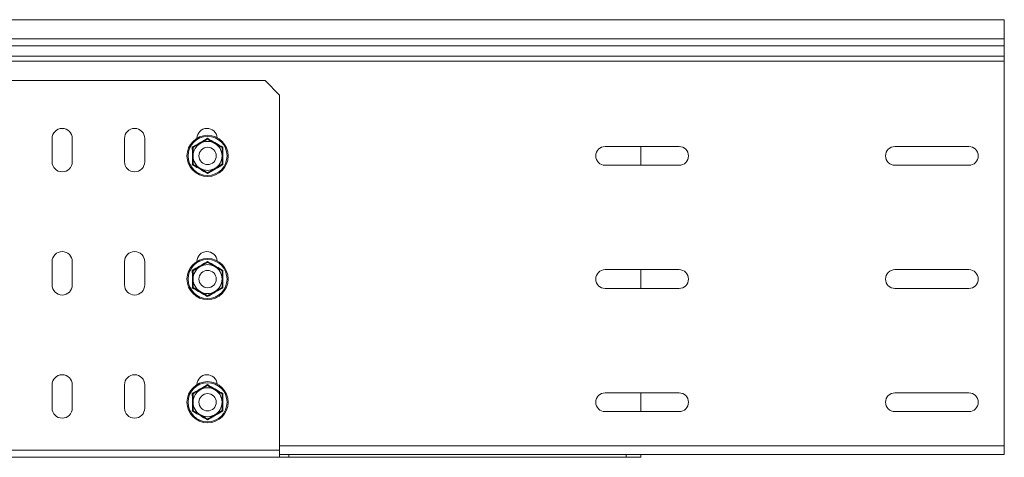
# Model space of a CAD drawing. Header units: millimetres. Extents: x -494 to 3219, y -845 to 19.
# Tile 21 of 21: x 2879 to 3219, y -132 to 19. Entities that reach past the tile are written whole.
import ezdxf

# ---------------------------------------------------------------- set-up
doc = ezdxf.new("R2010")
doc.units = ezdxf.units.MM

msp = doc.modelspace()

# ---------------------------------------------------------------- linework, layer by layer
at = {"color": 7, "linetype": 'Continuous', "lineweight": 15}
for p, q in [((3219.05, 18.71), (2821.33, 18.71)), ((3219.05, 12.09), (3219.05, 18.71)), ((3219.05, 9.71), (3219.05, 12.09)), ((3219.05, 6.13), (3219.05, 9.71)), ((3219.05, 4.41), (3219.05, 6.13)), ((3219.05, -128.29), (3219.05, 4.41)), ((2963.88, -2.29), (2819.67, -2.29)), ((2968.88, -7.29), (2963.88, -2.29)), ((2968.88, -129.79), (2968.88, -7.29)), ((2890.38, -30.29), (2890.38, -22.29)), ((2897.38, -22.29), (2897.38, -30.29)), ((2915.38, -30.29), (2915.38, -22.29)), ((2922.38, -22.29), (2922.38, -30.29)), ((3081.3, -25.04), (3106.8, -25.04)), ((3093.56, -31.54), (3093.56, -25.04)), ((3181.3, -25.04), (3206.8, -25.04)), ((3106.8, -31.54), (3081.3, -31.54)), ((3206.8, -31.54), (3181.3, -31.54)), ((2890.38, -72.79), (2890.38, -64.79)), ((2897.38, -64.79), (2897.38, -72.79)), ((2915.38, -72.79), (2915.38, -64.79)), ((2922.38, -64.79), (2922.38, -72.79)), ((3081.3, -67.54), (3106.8, -67.54)), ((3093.56, -74.04), (3093.56, -67.54)), ((3181.3, -67.54), (3206.8, -67.54)), ((3106.8, -74.04), (3081.3, -74.04)), ((3206.8, -74.04), (3181.3, -74.04)), ((2890.38, -115.29), (2890.38, -107.29)), ((2897.38, -107.29), (2897.38, -115.29)), ((2915.38, -115.29), (2915.38, -107.29)), ((2922.38, -107.29), (2922.38, -115.29)), ((3081.3, -110.04), (3106.8, -110.04)), ((3093.56, -116.54), (3093.56, -110.04)), ((3181.3, -110.04), (3206.8, -110.04)), ((3106.8, -116.54), (3081.3, -116.54)), ((3206.8, -116.54), (3181.3, -116.54)), ((3219.05, -131.29), (3219.05, -128.29)), ((2968.88, -132.29), (2819.88, -132.29)), ((2968.88, -132.29), (2968.88, -129.79)), ((3219.05, -131.29), (2968.88, -131.29)), ((2972.06, -132.29), (2968.88, -132.29)), ((2972.06, -132.29), (2972.06, -131.29)), ((2972.06, -132.29), (3088.56, -132.29)), ((3088.56, -132.29), (3088.56, -131.29)), ((3093.56, -132.29), (3088.56, -132.29)), ((3093.56, -131.29), (3093.56, -132.29))]:
    msp.add_line(p, q, dxfattribs=at)
at = {"color": 7, "linetype": 'Continuous', "lineweight": 0}
for p, q in [((3219.05, 12.09), (2819.68, 12.09)), ((3219.05, 9.71), (2820.21, 9.71)), ((3219.05, 4.41), (2819.05, 4.41)), ((3219.05, 6.13), (2819.58, 6.13)), ((3219.05, -128.29), (2968.88, -128.29)), ((2968.88, -129.79), (2819.88, -129.79))]:
    msp.add_line(p, q, dxfattribs=at)
at = {"color": 7, "linetype": 'Continuous', "lineweight": 15}
for centre, radius in [((2944.05, -28.29), 7.1), ((2944.05, -28.29), 3), ((2944.05, -70.79), 7.1), ((2944.05, -70.79), 3), ((2944.05, -113.29), 7.1), ((2944.05, -113.29), 3)]:
    msp.add_circle(centre, radius, dxfattribs=at)
at = {"color": 7, "linetype": 'Continuous', "lineweight": 0}
for centre in [(2944.05, -28.29), (2944.05, -70.79), (2944.05, -113.29)]:
    msp.add_circle(centre, 6.73, dxfattribs=at)
at = {"color": 7, "linetype": 'Continuous', "lineweight": 15}
for centre, radius, start, end in [((2893.88, -22.29), 3.5, 0, 180), ((2918.88, -22.29), 3.5, 0, 180), ((2943.88, -22.29), 3.5, 4.4765, 178.6564), ((2944.05, -28.29), 5, 60, 120), ((2944.05, -28.29), 5, 120, 180), ((2944.05, -28.29), 5, 0, 60), ((3081.3, -28.29), 3.25, 90, 270), ((3106.8, -28.29), 3.25, 270, 90), ((3181.3, -28.29), 3.25, 90, 270), ((3206.8, -28.29), 3.25, 270, 90), ((2893.88, -30.29), 3.5, 180, 0), ((2918.88, -30.29), 3.5, 180, 0), ((2944.05, -28.29), 5, 180, 240), ((2944.05, -28.29), 5, 300, 0), ((2944.05, -28.29), 5, 240, 300), ((2893.88, -64.79), 3.5, 0, 180), ((2918.88, -64.79), 3.5, 0, 180), ((2943.88, -64.79), 3.5, 4.4765, 178.6564), ((2944.05, -70.79), 5, 120, 180), ((2944.05, -70.79), 5, 60, 120), ((2944.05, -70.79), 5, 0, 60), ((3081.3, -70.79), 3.25, 90, 270), ((3106.8, -70.79), 3.25, 270, 90), ((3181.3, -70.79), 3.25, 90, 270), ((3206.8, -70.79), 3.25, 270, 90), ((2944.05, -70.79), 5, 180, 240), ((2944.05, -70.79), 5, 300, 0), ((2893.88, -72.79), 3.5, 180, 0), ((2918.88, -72.79), 3.5, 180, 0), ((2944.05, -70.79), 5, 240, 300), ((2893.88, -107.29), 3.5, 0, 180), ((2918.88, -107.29), 3.5, 0, 180), ((2943.88, -107.29), 3.5, 4.4765, 178.6564), ((2944.05, -113.29), 5, 60, 120), ((2944.05, -113.29), 5, 120, 180), ((2944.05, -113.29), 5, 0, 60), ((3081.3, -113.29), 3.25, 90, 270), ((3106.8, -113.29), 3.25, 270, 90), ((3181.3, -113.29), 3.25, 90, 270), ((3206.8, -113.29), 3.25, 270, 90), ((2893.88, -115.29), 3.5, 180, 0), ((2918.88, -115.29), 3.5, 180, 0), ((2944.05, -113.29), 5, 180, 240), ((2944.05, -113.29), 5, 300, 0), ((2944.05, -113.29), 5, 240, 300)]:
    msp.add_arc(centre, radius, start, end, dxfattribs=at)
at = {"color": 7, "linetype": 'Continuous', "lineweight": 0}
for points, knots in [([(2938.79, -25.26), (2939, -25.14), (2940.03, -24.56), (2941.81, -23.54), (2943.34, -22.64), (2944.05, -22.22)], [0, 0, 0, 0, 0.11808, 0.592259, 1, 1, 1, 1]), ([(2944.05, -22.22), (2944.25, -22.34), (2945.27, -22.95), (2947.04, -23.98), (2948.59, -24.85), (2949.3, -25.26)], [0, 0, 0, 0, 0.118083, 0.592261, 1, 1, 1, 1]), ([(2938.79, -31.32), (2938.8, -31.09), (2938.81, -29.9), (2938.82, -27.85), (2938.8, -26.08), (2938.79, -25.26)], [0, 0, 0, 0, 0.118083, 0.592258, 1, 1, 1, 1]), ([(2949.3, -25.26), (2949.3, -25.49), (2949.29, -26.68), (2949.28, -28.73), (2949.29, -30.5), (2949.3, -31.32)], [0, 0, 0, 0, 0.118083, 0.592258, 1, 1, 1, 1]), ([(2944.05, -34.36), (2943.84, -34.24), (2942.82, -33.64), (2941.05, -32.6), (2939.51, -31.73), (2938.79, -31.32)], [0, 0, 0, 0, 0.118084, 0.592259, 1, 1, 1, 1]), ([(2949.3, -31.32), (2949.1, -31.44), (2948.06, -32.02), (2946.29, -33.04), (2944.75, -33.94), (2944.05, -34.36)], [0, 0, 0, 0, 0.118084, 0.592257, 1, 1, 1, 1]), ([(2938.79, -67.76), (2939, -67.64), (2940.03, -67.06), (2941.81, -66.04), (2943.34, -65.14), (2944.05, -64.72)], [0, 0, 0, 0, 0.11808, 0.59226, 1, 1, 1, 1]), ([(2938.79, -73.82), (2938.8, -73.59), (2938.81, -72.4), (2938.82, -70.35), (2938.8, -68.58), (2938.79, -67.76)], [0, 0, 0, 0, 0.118083, 0.592258, 1, 1, 1, 1]), ([(2944.05, -64.72), (2944.25, -64.84), (2945.27, -65.45), (2947.04, -66.48), (2948.59, -67.35), (2949.3, -67.76)], [0, 0, 0, 0, 0.118083, 0.592261, 1, 1, 1, 1]), ([(2949.3, -67.76), (2949.3, -67.99), (2949.29, -69.18), (2949.28, -71.23), (2949.29, -73), (2949.3, -73.82)], [0, 0, 0, 0, 0.118083, 0.592258, 1, 1, 1, 1]), ([(2944.05, -76.86), (2943.84, -76.74), (2942.82, -76.14), (2941.05, -75.1), (2939.51, -74.23), (2938.79, -73.82)], [0, 0, 0, 0, 0.118084, 0.592259, 1, 1, 1, 1]), ([(2949.3, -73.82), (2949.1, -73.94), (2948.06, -74.52), (2946.29, -75.54), (2944.75, -76.44), (2944.05, -76.86)], [0, 0, 0, 0, 0.118084, 0.592257, 1, 1, 1, 1]), ([(2938.79, -110.26), (2939, -110.14), (2940.03, -109.56), (2941.81, -108.54), (2943.34, -107.64), (2944.05, -107.22)], [0, 0, 0, 0, 0.11808, 0.59226, 1, 1, 1, 1]), ([(2944.05, -107.22), (2944.25, -107.34), (2945.27, -107.95), (2947.04, -108.98), (2948.59, -109.85), (2949.3, -110.26)], [0, 0, 0, 0, 0.118083, 0.592261, 1, 1, 1, 1]), ([(2938.79, -116.32), (2938.8, -116.09), (2938.81, -114.9), (2938.82, -112.85), (2938.8, -111.08), (2938.79, -110.26)], [0, 0, 0, 0, 0.118083, 0.592259, 1, 1, 1, 1]), ([(2949.3, -110.26), (2949.3, -110.49), (2949.29, -111.68), (2949.28, -113.73), (2949.29, -115.5), (2949.3, -116.32)], [0, 0, 0, 0, 0.118083, 0.592258, 1, 1, 1, 1]), ([(2944.05, -119.36), (2943.84, -119.24), (2942.82, -118.64), (2941.05, -117.6), (2939.51, -116.73), (2938.79, -116.32)], [0, 0, 0, 0, 0.118084, 0.592259, 1, 1, 1, 1]), ([(2949.3, -116.32), (2949.1, -116.44), (2948.06, -117.02), (2946.29, -118.04), (2944.75, -118.94), (2944.05, -119.36)], [0, 0, 0, 0, 0.118084, 0.592257, 1, 1, 1, 1])]:
    msp.add_open_spline(points, degree=3, knots=knots, dxfattribs=at)
at = {"color": 7, "linetype": 'Continuous', "lineweight": 15}
for points, knots in [([(2941.55, -23.96), (2942.23, -23.56), (2943.09, -23.07), (2943.89, -22.61), (2944.05, -22.52)], [0, 0, 0, 0, 0.801464, 1, 1, 1, 1]), ([(2944.05, -22.22), (2944.05, -22.23), (2944.05, -22.27), (2944.05, -22.35), (2944.05, -22.44), (2944.05, -22.5), (2944.05, -22.51), (2944.05, -22.52)], [0, 0, 0, 0, 0.007904, 0.267526, 0.528606, 0.763798, 1, 1, 1, 1]), ([(2944.05, -22.52), (2944.78, -22.94), (2945.61, -23.42), (2946.46, -23.91), (2946.55, -23.96)], [0, 0, 0, 0, 0.896044, 1, 1, 1, 1]), ([(2938.79, -25.26), (2938.8, -25.26), (2938.83, -25.28), (2938.9, -25.32), (2938.98, -25.37), (2939.04, -25.4), (2939.04, -25.4), (2939.05, -25.4)], [0, 0, 0, 0, 0.007871, 0.267527, 0.528585, 0.763794, 1, 1, 1, 1]), ([(2939.05, -25.4), (2939.78, -24.98), (2940.61, -24.5), (2941.46, -24.01), (2941.55, -23.96)], [0, 0, 0, 0, 0.896036, 1, 1, 1, 1]), ([(2939.05, -28.29), (2939.05, -28.14), (2939.05, -27.19), (2939.05, -26.22), (2939.05, -25.44), (2939.05, -25.4)], [0, 0, 0, 0, 0.148487, 0.965574, 1, 1, 1, 1]), ([(2946.55, -23.96), (2947.23, -24.36), (2948.09, -24.85), (2948.89, -25.31), (2949.05, -25.4)], [0, 0, 0, 0, 0.801457, 1, 1, 1, 1]), ([(2949.05, -25.4), (2949.05, -25.4), (2949.06, -25.4), (2949.11, -25.37), (2949.19, -25.32), (2949.26, -25.28), (2949.3, -25.26), (2949.3, -25.26)], [0, 0, 0, 0, 0.236205, 0.471414, 0.732471, 0.992081, 1, 1, 1, 1]), ([(2949.05, -28.29), (2949.05, -28.14), (2949.05, -27.19), (2949.05, -26.22), (2949.05, -25.44), (2949.05, -25.4)], [0, 0, 0, 0, 0.148487, 0.965574, 1, 1, 1, 1]), ([(2939.05, -31.18), (2939.05, -30.93), (2939.05, -30.01), (2939.05, -29.02), (2939.05, -28.29)], [0, 0, 0, 0, 0.263254, 1, 1, 1, 1]), ([(2949.05, -31.18), (2949.05, -30.93), (2949.05, -30.01), (2949.05, -29.02), (2949.05, -28.29)], [0, 0, 0, 0, 0.263254, 1, 1, 1, 1]), ([(2938.79, -31.32), (2938.8, -31.32), (2938.83, -31.3), (2938.9, -31.26), (2938.98, -31.22), (2939.04, -31.18), (2939.04, -31.18), (2939.05, -31.18)], [0, 0, 0, 0, 0.007871, 0.267527, 0.528585, 0.763794, 1, 1, 1, 1]), ([(2941.55, -32.62), (2940.86, -32.23), (2940.01, -31.73), (2939.21, -31.27), (2939.05, -31.18)], [0, 0, 0, 0, 0.8014552, 1, 1, 1, 1]), ([(2944.05, -34.06), (2943.31, -33.64), (2942.49, -33.17), (2941.64, -32.67), (2941.55, -32.62)], [0, 0, 0, 0, 0.896036, 1, 1, 1, 1]), ([(2946.55, -32.62), (2945.86, -33.02), (2945.01, -33.51), (2944.21, -33.97), (2944.05, -34.06)], [0, 0, 0, 0, 0.801456, 1, 1, 1, 1]), ([(2949.05, -31.18), (2948.31, -31.6), (2947.49, -32.08), (2946.64, -32.57), (2946.55, -32.62)], [0, 0, 0, 0, 0.896037, 1, 1, 1, 1]), ([(2949.05, -31.18), (2949.05, -31.18), (2949.06, -31.18), (2949.11, -31.22), (2949.19, -31.26), (2949.26, -31.3), (2949.3, -31.32), (2949.3, -31.32)], [0, 0, 0, 0, 0.236205, 0.471414, 0.732471, 0.992081, 1, 1, 1, 1]), ([(2944.05, -34.06), (2944.05, -34.07), (2944.05, -34.08), (2944.05, -34.14), (2944.05, -34.23), (2944.05, -34.31), (2944.05, -34.36), (2944.05, -34.36)], [0, 0, 0, 0, 0.236202, 0.471394, 0.732473, 0.992082, 1, 1, 1, 1]), ([(2938.79, -67.76), (2938.8, -67.76), (2938.83, -67.78), (2938.9, -67.82), (2938.98, -67.87), (2939.04, -67.9), (2939.04, -67.9), (2939.05, -67.9)], [0, 0, 0, 0, 0.007871, 0.267527, 0.528586, 0.763794, 1, 1, 1, 1]), ([(2939.05, -67.9), (2939.78, -67.48), (2940.61, -67), (2941.46, -66.51), (2941.55, -66.46)], [0, 0, 0, 0, 0.896036, 1, 1, 1, 1]), ([(2939.05, -70.79), (2939.05, -70.64), (2939.05, -69.69), (2939.05, -68.72), (2939.05, -67.94), (2939.05, -67.9)], [0, 0, 0, 0, 0.148486, 0.965571, 1, 1, 1, 1]), ([(2941.55, -66.46), (2942.23, -66.06), (2943.09, -65.57), (2943.89, -65.11), (2944.05, -65.02)], [0, 0, 0, 0, 0.801464, 1, 1, 1, 1]), ([(2944.05, -64.72), (2944.05, -64.73), (2944.05, -64.77), (2944.05, -64.85), (2944.05, -64.94), (2944.05, -65), (2944.05, -65.01), (2944.05, -65.02)], [0, 0, 0, 0, 0.007911, 0.267527, 0.528602, 0.763798, 1, 1, 1, 1]), ([(2944.05, -65.02), (2944.78, -65.44), (2945.61, -65.92), (2946.46, -66.41), (2946.55, -66.46)], [0, 0, 0, 0, 0.8960443, 1, 1, 1, 1]), ([(2946.55, -66.46), (2947.23, -66.86), (2948.09, -67.35), (2948.89, -67.81), (2949.05, -67.9)], [0, 0, 0, 0, 0.801457, 1, 1, 1, 1]), ([(2949.05, -67.9), (2949.05, -67.9), (2949.06, -67.9), (2949.11, -67.87), (2949.19, -67.82), (2949.26, -67.78), (2949.3, -67.76), (2949.3, -67.76)], [0, 0, 0, 0, 0.236206, 0.471413, 0.732471, 0.992081, 1, 1, 1, 1]), ([(2949.05, -70.79), (2949.05, -70.64), (2949.05, -69.69), (2949.05, -68.72), (2949.05, -67.94), (2949.05, -67.9)], [0, 0, 0, 0, 0.148486, 0.965571, 1, 1, 1, 1]), ([(2939.05, -73.68), (2939.05, -73.43), (2939.05, -72.51), (2939.05, -71.52), (2939.05, -70.79)], [0, 0, 0, 0, 0.263253, 1, 1, 1, 1]), ([(2949.05, -73.68), (2949.05, -73.43), (2949.05, -72.51), (2949.05, -71.52), (2949.05, -70.79)], [0, 0, 0, 0, 0.263253, 1, 1, 1, 1]), ([(2938.79, -73.82), (2938.8, -73.82), (2938.83, -73.8), (2938.9, -73.76), (2938.98, -73.72), (2939.04, -73.68), (2939.04, -73.68), (2939.05, -73.68)], [0, 0, 0, 0, 0.007871, 0.267527, 0.528587, 0.763794, 1, 1, 1, 1]), ([(2941.55, -75.12), (2940.86, -74.73), (2940.01, -74.23), (2939.21, -73.77), (2939.05, -73.68)], [0, 0, 0, 0, 0.801455, 1, 1, 1, 1]), ([(2949.05, -73.68), (2948.31, -74.1), (2947.49, -74.58), (2946.64, -75.07), (2946.55, -75.12)], [0, 0, 0, 0, 0.896037, 1, 1, 1, 1]), ([(2949.05, -73.68), (2949.05, -73.68), (2949.06, -73.68), (2949.11, -73.72), (2949.19, -73.76), (2949.26, -73.8), (2949.3, -73.82), (2949.3, -73.82)], [0, 0, 0, 0, 0.236206, 0.471412, 0.732471, 0.992081, 1, 1, 1, 1]), ([(2944.05, -76.56), (2943.31, -76.14), (2942.49, -75.67), (2941.64, -75.17), (2941.55, -75.12)], [0, 0, 0, 0, 0.896036, 1, 1, 1, 1]), ([(2946.55, -75.12), (2945.86, -75.52), (2945.01, -76.01), (2944.21, -76.47), (2944.05, -76.56)], [0, 0, 0, 0, 0.801456, 1, 1, 1, 1]), ([(2944.05, -76.56), (2944.05, -76.57), (2944.05, -76.58), (2944.05, -76.64), (2944.05, -76.73), (2944.05, -76.81), (2944.05, -76.86), (2944.05, -76.86)], [0, 0, 0, 0, 0.236202, 0.471398, 0.732473, 0.992093, 1, 1, 1, 1]), ([(2941.55, -108.96), (2942.23, -108.56), (2943.09, -108.07), (2943.89, -107.61), (2944.05, -107.52)], [0, 0, 0, 0, 0.801464, 1, 1, 1, 1]), ([(2944.05, -107.22), (2944.05, -107.23), (2944.05, -107.27), (2944.05, -107.35), (2944.05, -107.44), (2944.05, -107.5), (2944.05, -107.51), (2944.05, -107.52)], [0, 0, 0, 0, 0.007909, 0.267529, 0.528602, 0.763799, 1, 1, 1, 1]), ([(2944.05, -107.52), (2944.78, -107.94), (2945.61, -108.42), (2946.46, -108.91), (2946.55, -108.96)], [0, 0, 0, 0, 0.896044, 1, 1, 1, 1]), ([(2938.79, -110.26), (2938.8, -110.26), (2938.83, -110.28), (2938.9, -110.32), (2938.98, -110.37), (2939.04, -110.4), (2939.04, -110.4), (2939.05, -110.4)], [0, 0, 0, 0, 0.007872, 0.267527, 0.528586, 0.763794, 1, 1, 1, 1]), ([(2939.05, -110.4), (2939.78, -109.98), (2940.61, -109.5), (2941.46, -109.01), (2941.55, -108.96)], [0, 0, 0, 0, 0.8960355, 1, 1, 1, 1]), ([(2939.05, -113.29), (2939.05, -113.14), (2939.05, -112.19), (2939.05, -111.22), (2939.05, -110.44), (2939.05, -110.4)], [0, 0, 0, 0, 0.148486, 0.965572, 1, 1, 1, 1]), ([(2946.55, -108.96), (2947.23, -109.36), (2948.09, -109.85), (2948.89, -110.31), (2949.05, -110.4)], [0, 0, 0, 0, 0.801457, 1, 1, 1, 1]), ([(2949.05, -110.4), (2949.05, -110.4), (2949.06, -110.4), (2949.11, -110.37), (2949.19, -110.32), (2949.26, -110.28), (2949.3, -110.26), (2949.3, -110.26)], [0, 0, 0, 0, 0.236206, 0.471413, 0.732471, 0.99208, 1, 1, 1, 1]), ([(2949.05, -113.29), (2949.05, -113.14), (2949.05, -112.19), (2949.05, -111.22), (2949.05, -110.44), (2949.05, -110.4)], [0, 0, 0, 0, 0.148486, 0.965572, 1, 1, 1, 1]), ([(2939.05, -116.18), (2939.05, -115.93), (2939.05, -115.01), (2939.05, -114.02), (2939.05, -113.29)], [0, 0, 0, 0, 0.263253, 1, 1, 1, 1]), ([(2949.05, -116.18), (2949.05, -115.93), (2949.05, -115.01), (2949.05, -114.02), (2949.05, -113.29)], [0, 0, 0, 0, 0.263253, 1, 1, 1, 1]), ([(2938.79, -116.32), (2938.8, -116.32), (2938.83, -116.3), (2938.9, -116.26), (2938.98, -116.22), (2939.04, -116.18), (2939.04, -116.18), (2939.05, -116.18)], [0, 0, 0, 0, 0.007872, 0.267527, 0.528587, 0.763794, 1, 1, 1, 1]), ([(2941.55, -117.62), (2940.86, -117.23), (2940.01, -116.73), (2939.21, -116.27), (2939.05, -116.18)], [0, 0, 0, 0, 0.801456, 1, 1, 1, 1]), ([(2944.05, -119.06), (2943.31, -118.64), (2942.49, -118.17), (2941.64, -117.67), (2941.55, -117.62)], [0, 0, 0, 0, 0.896036, 1, 1, 1, 1]), ([(2946.55, -117.62), (2945.86, -118.02), (2945.01, -118.51), (2944.21, -118.97), (2944.05, -119.06)], [0, 0, 0, 0, 0.801456, 1, 1, 1, 1]), ([(2949.05, -116.18), (2948.31, -116.6), (2947.49, -117.08), (2946.64, -117.57), (2946.55, -117.62)], [0, 0, 0, 0, 0.896036, 1, 1, 1, 1]), ([(2949.05, -116.18), (2949.05, -116.18), (2949.06, -116.18), (2949.11, -116.22), (2949.19, -116.26), (2949.26, -116.3), (2949.3, -116.32), (2949.3, -116.32)], [0, 0, 0, 0, 0.236206, 0.471412, 0.732471, 0.99208, 1, 1, 1, 1]), ([(2944.05, -119.06), (2944.05, -119.07), (2944.05, -119.08), (2944.05, -119.14), (2944.05, -119.23), (2944.05, -119.31), (2944.05, -119.36), (2944.05, -119.36)], [0, 0, 0, 0, 0.236201, 0.471398, 0.73247, 0.992089, 1, 1, 1, 1])]:
    msp.add_open_spline(points, degree=3, knots=knots, dxfattribs=at)

doc.saveas('drawing.dxf')
